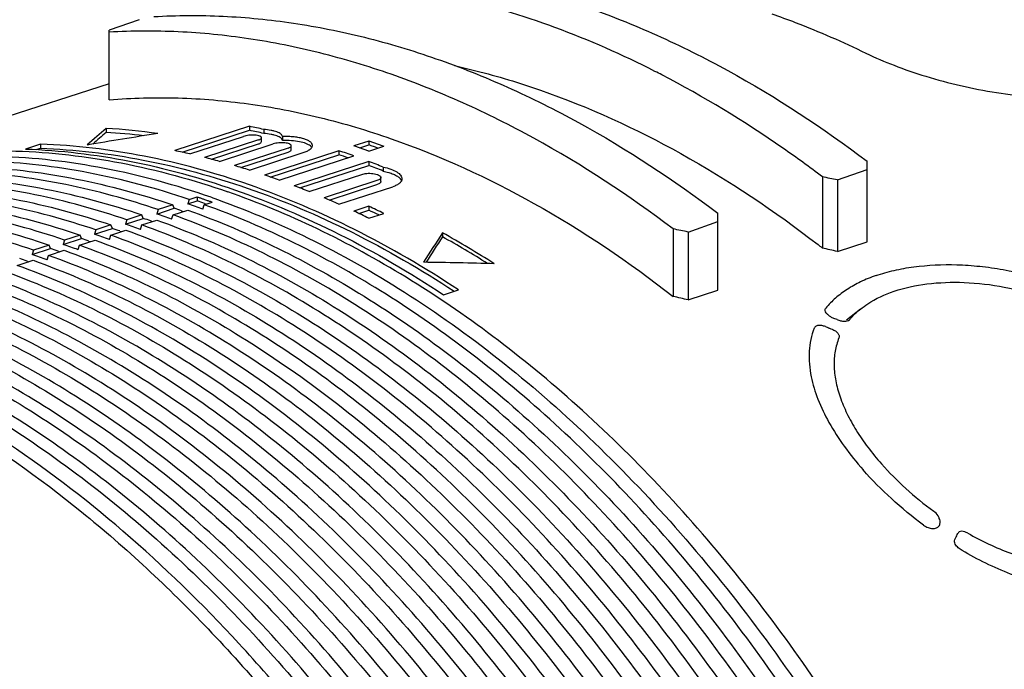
# Model space of a CAD drawing. Header units: millimetres. Extents: x 59 to 474, y 39 to 400.
# Tile 6 of 18: x 141 to 188, y 149 to 180. Entities that reach past the tile are written whole.
import ezdxf

# ---------------------------------------------------------------- set-up
doc = ezdxf.new("R2010")
doc.units = ezdxf.units.MM
doc.header["$LTSCALE"] = 30.734
doc.layers.add('A023134_9_1', color=7, linetype='CONTINUOUS')
doc.layers.add('A023135_3_1', color=7, linetype='CONTINUOUS')

msp = doc.modelspace()

# ---------------------------------------------------------------- linework, layer by layer
at = {"layer": 'A023134_9_1', "color": 7, "linetype": 'CONTINUOUS'}
for p, q in [((147.023, 179.662), (145.609, 179.169)), ((145.609, 175.869), (145.609, 179.169)), ((145.609, 176.624), (131.689, 172.133)), ((145.468, 174.514), (145.468, 174.322)), ((152.256, 174.611), (148.72, 173.461)), ((152.256, 174.611), (152.256, 174.422)), ((149.071, 173.386), (152.256, 174.422)), ((149.427, 173.307), (151.973, 174.135)), ((152.826, 173.885), (152.826, 174.073)), ((152.936, 174.463), (152.936, 174.275)), ((153.824, 174.132), (153.824, 173.944)), ((142.356, 173.767), (141.649, 173.537)), ((142.153, 173.508), (142.356, 173.574)), ((142.356, 173.767), (142.356, 173.574)), ((152.68, 173.965), (150.134, 173.137)), ((150.458, 173.054), (152.68, 173.777)), ((150.842, 172.952), (153.387, 173.78)), ((154.094, 173.58), (151.549, 172.752)), ((154.241, 173.504), (154.241, 173.692)), ((157.913, 173.916), (157.206, 173.685)), ((157.486, 173.589), (157.913, 173.728)), ((157.913, 173.917), (157.913, 173.73)), ((157.913, 173.439), (158.62, 173.669)), ((151.849, 172.662), (154.094, 173.392)), ((152.256, 172.536), (154.801, 173.364)), ((156.498, 173.455), (152.963, 172.305)), ((153.244, 172.209), (156.498, 173.268)), ((153.67, 172.058), (157.206, 173.209)), ((156.498, 173.455), (156.498, 173.268)), ((157.913, 172.947), (154.377, 171.796)), ((154.641, 171.695), (157.913, 172.759)), ((157.913, 172.947), (157.913, 172.759)), ((158.592, 172.681), (158.592, 172.493)), ((181.53, 169.14), (181.53, 172.956)), ((155.084, 171.519), (157.63, 172.348)), ((158.483, 171.992), (158.483, 172.18)), ((179.409, 172.216), (179.409, 168.845)), ((180.116, 172.07), (181.53, 172.563)), ((158.337, 172.055), (155.791, 171.227)), ((156.04, 171.12), (158.337, 171.867)), ((156.498, 170.919), (159.044, 171.747)), ((180.116, 172.07), (180.116, 168.681)), ((149.405, 171.147), (149.781, 171.269)), ((149.781, 171.269), (149.781, 171.082)), ((148.624, 170.893), (147.929, 170.666)), ((148.691, 170.727), (148.624, 170.893)), ((149.405, 171.147), (149.339, 170.938)), ((149.339, 170.938), (149.781, 171.082)), ((150.047, 170.692), (150.112, 170.9)), ((150.112, 170.9), (150.488, 171.023)), ((150.133, 170.961), (150.212, 170.933)), ((157.913, 170.826), (157.206, 170.595)), ((157.913, 170.826), (157.913, 170.637)), ((147.16, 170.416), (146.452, 170.186)), ((147.226, 170.25), (147.16, 170.416)), ((147.863, 170.458), (148.691, 170.727)), ((147.929, 170.666), (147.863, 170.458)), ((148.57, 170.211), (148.636, 170.42)), ((148.636, 170.42), (149.331, 170.646)), ((149.044, 170.606), (149.122, 170.578)), ((157.442, 170.484), (157.913, 170.637)), ((157.913, 170.257), (158.62, 170.487)), ((174.459, 166.847), (174.459, 170.491)), ((145.696, 169.94), (144.976, 169.706)), ((145.762, 169.774), (145.696, 169.94)), ((146.387, 169.977), (147.226, 170.25)), ((146.452, 170.186), (146.387, 169.977)), ((147.094, 169.731), (147.16, 169.94)), ((147.16, 169.94), (147.867, 170.17)), ((147.58, 170.129), (147.658, 170.102)), ((173.045, 169.605), (174.459, 170.098)), ((144.231, 169.463), (143.5, 169.225)), ((144.298, 169.297), (144.231, 169.463)), ((144.911, 169.497), (145.762, 169.774)), ((144.976, 169.706), (144.911, 169.497)), ((145.618, 169.25), (145.683, 169.459)), ((145.683, 169.459), (146.403, 169.693)), ((146.116, 169.653), (146.194, 169.625)), ((161.403, 169.569), (161.403, 169.379)), ((172.338, 169.752), (172.338, 166.552)), ((173.045, 169.605), (173.045, 166.389)), ((142.767, 168.987), (142.024, 168.745)), ((142.834, 168.821), (142.767, 168.987)), ((143.435, 169.016), (144.298, 169.297)), ((143.5, 169.225), (143.435, 169.016)), ((144.142, 168.77), (144.207, 168.979)), ((144.207, 168.979), (144.939, 169.217)), ((144.651, 169.176), (144.73, 169.149)), ((180.116, 168.681), (181.53, 169.14)), ((141.958, 168.536), (142.834, 168.821)), ((142.024, 168.745), (141.958, 168.536)), ((142.666, 168.29), (142.731, 168.498)), ((142.731, 168.498), (143.474, 168.74)), ((143.187, 168.7), (143.265, 168.672)), ((141.255, 168.018), (142.01, 168.264)), ((141.723, 168.223), (141.801, 168.196)), ((161.448, 166.636), (162.155, 166.866)), ((173.045, 166.389), (174.459, 166.847)), ((181.208, 165.954), (180.554, 165.426)), ((180.099, 165.454), (179.951, 165.512)), ((180.693, 165.452), (180.715, 165.474))]:
    msp.add_line(p, q, dxfattribs=at)
for centre, radius, start, end in [((149.928, 134.814), 47.561, 62.6294, 63.0641), ((143.562, 143.01), 31.561, 82.0681, 86.538), ((145.284, 140.881), 34.443, 77.1652, 78.3225), ((143.643, 143.424), 30.952, 83.3123, 86.6205), ((145.347, 140.912), 34.215, 77.1852, 78.3502), ((141.75, 139.766), 34.408, 77.1078, 78.3129), ((141.449, 138.501), 35.708, 74.7505, 75.9233), ((144.176, 136.968), 38.512, 70.7826, 71.3387), ((144.212, 136.886), 38.4, 70.6595, 71.3405), ((144.047, 136.599), 38.903, 70.2298, 70.7822), ((141.062, 137.123), 37.14, 72.4584, 73.5989), ((143.544, 135.253), 40.339, 68.096, 69.1331), ((143.633, 135.308), 40.082, 68.0856, 69.1294), ((140.64, 135.818), 38.512, 70.7822, 71.3383), ((140.511, 135.448), 38.903, 70.2302, 70.7826), ((140.029, 134.15), 40.288, 68.0567, 69.1369), ((159.196, 171.921), 0.291, 23.3068, 25.4544), ((137.057, 134.568), 38.388, 70.7818, 71.3388), ((136.907, 134.136), 38.845, 70.2293, 70.7825), ((137.473, 134.639), 38.465, 70.7847, 71.3392), ((139.378, 132.571), 41.996, 65.9413, 66.9936), ((139.287, 131.062), 43.909, 63.8784, 64.9016), ((135.574, 134.069), 38.408, 70.7818, 71.3385), ((135.423, 133.635), 38.867, 70.2295, 70.7825), ((136.374, 134.258), 38.493, 70.7825, 71.3388), ((138.644, 130.961), 43.766, 63.8784, 64.905), ((139.43, 131.208), 43.547, 64.1927, 64.8849), ((134.091, 133.567), 38.431, 70.7818, 71.3382), ((133.94, 133.133), 38.89, 70.2299, 70.7825), ((134.902, 133.76), 38.516, 70.7825, 71.3385), ((132.607, 133.065), 38.454, 70.7818, 71.3378), ((132.456, 132.631), 38.913, 70.2302, 70.7825), ((133.431, 133.262), 38.539, 70.7825, 71.3381), ((137.404, 126.614), 49.204, 57.485, 60.808), ((137.837, 127.213), 48.304, 57.8583, 60.7997), ((131.123, 132.563), 38.476, 70.7818, 71.3375), ((131.959, 132.763), 38.561, 70.7825, 71.3378), ((144.426, 124.106), 56.792, 51.9771, 52.2457), ((129.639, 132.061), 38.499, 70.7818, 71.3372), ((130.487, 132.265), 38.584, 70.7825, 71.3375), ((130.972, 132.128), 38.936, 70.2305, 70.7825), ((152.956, 53.249), 118.584, 76.75956, 77.11029), ((129.015, 131.767), 38.607, 70.7825, 71.3371), ((129.488, 131.626), 38.96, 70.2309, 70.7825), ((184.764, 155.813), 0.216, 324.0458, 332.4706), ((184.883, 155.751), 0.0821, 332.5174, 336.5719), ((184.663, 155.842), 0.321, 345.1331, 347.1583)]:
    msp.add_arc(centre, radius, start, end, dxfattribs=at)
for centre, major_axis, ratio, start_param, end_param in [((137.775, 108.548), (21.099, 70.657), 0.337889, 0.479929, 0.508827), ((162.784, 119.09), (117.391, 14.286), 0.479501, 1.639275, 1.668017), ((137.778, 108.552), (21.031, 70.427), 0.337889, 0.479219, 0.499759), ((152.68, 114.66), (90.863, 0), 0.662758, 1.264064, 1.272216), ((165.386, 118.182), (20.865, 69.874), 0.337889, 0.850544, 0.879286), ((165.389, 118.186), (20.797, 69.644), 0.337889, 0.851065, 0.87605), ((145.609, 112.196), (90.863, 0), 0.662758, 1.264064, 1.272216), ((135.143, 109.465), (118.707, 14.446), 0.479501, 1.26866, 1.297558), ((144.095, 112.196), (86.754, 0), 0.662657, 1.230568, 1.239201)]:
    msp.add_ellipse(centre, major_axis=major_axis, ratio=ratio, start_param=start_param, end_param=end_param, dxfattribs=at)
for points, knots in [([(154.801, 182.273), (155.891, 182.337), (158.104, 182.348), (161.446, 182.015), (164.824, 181.337), (168.218, 180.316), (171.61, 178.961), (176.175, 176.682), (179.435, 174.541), (181.53, 172.956)], [0, 0, 0, 0, 0.11339, 0.229277, 0.348212, 0.470634, 0.596873, 0.727151, 1, 1, 1, 1]), ([(171.473, 177.215), (169.936, 177.997), (166.839, 179.363), (162.075, 180.803), (157.349, 181.57), (154.213, 181.624), (152.68, 181.533)], [0, 0, 0, 0, 0.265368, 0.519489, 0.763708, 1, 1, 1, 1]), ([(147.73, 179.808), (148.82, 179.873), (151.033, 179.883), (154.375, 179.551), (157.752, 178.872), (161.147, 177.852), (164.539, 176.496), (169.104, 174.217), (172.364, 172.076), (174.459, 170.491)], [0, 0, 0, 0, 0.11339, 0.229277, 0.348212, 0.470634, 0.596873, 0.727151, 1, 1, 1, 1]), ([(177.004, 179.942), (177.379, 179.811), (178.894, 179.257), (180.374, 178.61), (181.468, 178.077)], [0, 0, 0, 0, 0.245967, 1, 1, 1, 1]), ([(172.338, 169.752), (170.242, 171.337), (166.982, 173.478), (162.418, 175.756), (159.025, 177.112), (155.631, 178.132), (152.253, 178.811), (148.911, 179.144), (146.699, 179.133), (145.609, 179.068)], [0, 0, 0, 0, 0.272849, 0.403127, 0.529366, 0.651788, 0.770723, 0.88661, 1, 1, 1, 1]), ([(181.468, 178.077), (181.903, 177.865), (182.84, 177.465), (184.339, 176.954), (185.961, 176.521), (187.651, 176.192), (189.351, 175.992), (191.002, 175.943), (192.546, 176.059), (193.519, 176.264), (193.97, 176.401)], [0, 0, 0, 0, 0.11305, 0.237588, 0.369575, 0.504828, 0.639223, 0.768825, 0.890057, 1, 1, 1, 1]), ([(161.972, 177.489), (162.311, 177.413), (163.685, 177.086), (165.039, 176.676), (166.044, 176.326)], [0, 0, 0, 0, 0.246551, 1, 1, 1, 1]), ([(179.409, 172.216), (178.793, 172.682), (176.358, 174.45), (173.78, 176.023), (171.794, 177.051)], [0, 0, 0, 0, 0.256715, 1, 1, 1, 1]), ([(145.609, 175.869), (146.695, 175.96), (148.903, 176.016), (152.246, 175.73), (155.628, 175.078), (157.859, 174.413), (158.973, 174.024)], [0, 0, 0, 0, 0.240651, 0.48669, 0.739449, 1, 1, 1, 1]), ([(166.044, 176.326), (168.344, 175.524), (172.946, 173.414), (177.144, 170.6), (179.199, 169.008)], [0, 0, 0, 0, 0.483744, 1, 1, 1, 1]), ([(152.826, 174.073), (152.826, 174.08), (152.822, 174.095), (152.804, 174.116), (152.777, 174.134), (152.724, 174.157), (152.636, 174.179), (152.513, 174.193), (152.375, 174.196), (152.232, 174.187), (152.097, 174.168), (152.012, 174.147), (151.973, 174.135)], [0, 0, 0, 0, 0.02387, 0.052281, 0.088152, 0.132487, 0.245841, 0.386771, 0.545148, 0.70869, 0.864378, 1, 1, 1, 1]), ([(152.68, 173.965), (152.701, 173.972), (152.739, 173.987), (152.793, 174.015), (152.826, 174.05), (152.826, 174.073)], [0, 0, 0, 0, 0.354853, 0.638427, 1, 1, 1, 1]), ([(153.824, 174.132), (153.82, 174.153), (153.799, 174.197), (153.743, 174.253), (153.661, 174.304), (153.555, 174.35), (153.427, 174.389), (153.22, 174.435), (153.052, 174.455), (152.936, 174.463)], [0, 0, 0, 0, 0.064859, 0.142853, 0.239024, 0.355072, 0.490827, 0.645009, 1, 1, 1, 1]), ([(153.824, 173.944), (153.82, 173.965), (153.799, 174.009), (153.743, 174.065), (153.661, 174.116), (153.555, 174.162), (153.427, 174.201), (153.22, 174.247), (153.052, 174.266), (152.936, 174.275)], [0, 0, 0, 0, 0.064847, 0.142829, 0.238985, 0.355028, 0.490793, 0.644988, 1, 1, 1, 1]), ([(155.241, 173.705), (155.241, 173.736), (155.224, 173.785), (155.18, 173.839), (155.113, 173.898), (154.996, 173.963), (154.821, 174.026), (154.608, 174.076), (154.366, 174.111), (154.101, 174.131), (153.918, 174.134), (153.824, 174.132)], [0, 0, 0, 0, 0.059275, 0.094, 0.133652, 0.229772, 0.349145, 0.489899, 0.648489, 0.820292, 1, 1, 1, 1]), ([(152.256, 171.838), (150.63, 172.405), (147.368, 173.304), (144.005, 173.706), (142.356, 173.767)], [0, 0, 0, 0, 0.51058, 1, 1, 1, 1]), ([(142.356, 173.574), (143.988, 173.516), (147.316, 173.123), (152.27, 171.771), (157.216, 169.668), (160.389, 167.83), (161.956, 166.804)], [0, 0, 0, 0, 0.233477, 0.476952, 0.73215, 1, 1, 1, 1]), ([(152.68, 173.777), (152.701, 173.784), (152.739, 173.799), (152.793, 173.827), (152.826, 173.862), (152.826, 173.885)], [0, 0, 0, 0, 0.354857, 0.638499, 1, 1, 1, 1]), ([(154.241, 173.692), (154.241, 173.699), (154.236, 173.716), (154.218, 173.738), (154.191, 173.759), (154.138, 173.785), (154.051, 173.811), (153.927, 173.829), (153.789, 173.836), (153.646, 173.83), (153.511, 173.813), (153.426, 173.793), (153.387, 173.78)], [0, 0, 0, 0, 0.025542, 0.055436, 0.092429, 0.137543, 0.251588, 0.392283, 0.549685, 0.711742, 0.865773, 1, 1, 1, 1]), ([(155.143, 173.683), (155.115, 173.706), (155.048, 173.748), (154.877, 173.823), (154.607, 173.892), (154.234, 173.939), (153.965, 173.946), (153.824, 173.944)], [0, 0, 0, 0, 0.079596, 0.174676, 0.408614, 0.690125, 1, 1, 1, 1]), ([(154.094, 173.58), (154.115, 173.587), (154.153, 173.602), (154.208, 173.631), (154.241, 173.668), (154.241, 173.692)], [0, 0, 0, 0, 0.349102, 0.630042, 1, 1, 1, 1]), ([(154.801, 173.364), (154.865, 173.385), (154.978, 173.428), (155.103, 173.5), (155.175, 173.563), (155.212, 173.609), (155.235, 173.656), (155.241, 173.689), (155.241, 173.705)], [0, 0, 0, 0, 0.342691, 0.6193, 0.733144, 0.83223, 0.919566, 1, 1, 1, 1]), ([(155.211, 173.61), (155.207, 173.617), (155.188, 173.644), (155.163, 173.667), (155.143, 173.683)], [0, 0, 0, 0, 0.229576, 1, 1, 1, 1]), ([(157.559, 173.564), (157.5, 173.584), (157.382, 173.625), (157.265, 173.667), (157.206, 173.687)], [0, 0, 0, 0, 0.499953, 1, 1, 1, 1]), ([(157.913, 173.44), (157.854, 173.461), (157.736, 173.502), (157.618, 173.543), (157.559, 173.564)], [0, 0, 0, 0, 0.499954, 1, 1, 1, 1]), ([(157.913, 173.917), (157.972, 173.897), (158.089, 173.855), (158.207, 173.814), (158.266, 173.794)], [0, 0, 0, 0, 0.500047, 1, 1, 1, 1]), ([(158.344, 173.579), (158.272, 173.604), (158.128, 173.654), (157.985, 173.705), (157.913, 173.73)], [0, 0, 0, 0, 0.500101, 1, 1, 1, 1]), ([(158.266, 173.794), (158.325, 173.773), (158.443, 173.732), (158.561, 173.692), (158.62, 173.67)], [0, 0, 0, 0, 0.500046, 1, 1, 1, 1]), ([(158.973, 174.024), (161.311, 173.209), (165.991, 171.057), (170.253, 168.18), (172.338, 166.552)], [0, 0, 0, 0, 0.483535, 1, 1, 1, 1]), ([(150.442, 171.248), (148.792, 171.823), (145.479, 172.733), (141.251, 173.224), (137.953, 173.195), (135.541, 172.97), (133.181, 172.541), (131.645, 172.119), (130.89, 171.876)], [0, 0, 0, 0, 0.26343, 0.515812, 0.638822, 0.760205, 0.88043, 1, 1, 1, 1]), ([(131.689, 172.133), (132.444, 172.377), (133.98, 172.798), (136.339, 173.227), (138.749, 173.453), (142.047, 173.481), (146.274, 172.99), (149.585, 172.081), (151.235, 171.506)], [0, 0, 0, 0, 0.11957, 0.239795, 0.361178, 0.484188, 0.73657, 1, 1, 1, 1]), ([(141.649, 173.537), (143.298, 173.476), (146.661, 173.074), (149.923, 172.175), (151.549, 171.608)], [0, 0, 0, 0, 0.489422, 1, 1, 1, 1]), ([(154.094, 173.392), (154.115, 173.399), (154.153, 173.414), (154.208, 173.444), (154.241, 173.481), (154.241, 173.504)], [0, 0, 0, 0, 0.349085, 0.630085, 1, 1, 1, 1]), ([(149.404, 171.147), (147.843, 171.674), (144.711, 172.512), (140.72, 172.983), (137.6, 172.985), (135.316, 172.803), (133.075, 172.441), (131.613, 172.077), (130.893, 171.866)], [0, 0, 0, 0, 0.262818, 0.515234, 0.638397, 0.759965, 0.880352, 1, 1, 1, 1]), ([(130.901, 171.832), (132.293, 172.195), (135.169, 172.702), (139.605, 172.788), (144.14, 172.206), (147.132, 171.397), (148.624, 170.893)], [0, 0, 0, 0, 0.239924, 0.484778, 0.737387, 1, 1, 1, 1]), ([(158.592, 172.681), (158.716, 172.656), (158.939, 172.598), (159.192, 172.487), (159.343, 172.38), (159.421, 172.3), (159.471, 172.216), (159.483, 172.156), (159.483, 172.128)], [0, 0, 0, 0, 0.340432, 0.623186, 0.739445, 0.838948, 0.924069, 1, 1, 1, 1]), ([(129.425, 171.356), (130.818, 171.719), (133.696, 172.227), (138.135, 172.313), (142.673, 171.731), (145.667, 170.921), (147.159, 170.416)], [0, 0, 0, 0, 0.239924, 0.484778, 0.737386, 1, 1, 1, 1]), ([(147.928, 170.667), (146.498, 171.15), (143.631, 171.933), (139.285, 172.53), (135.026, 172.515), (132.255, 172.092), (130.91, 171.781)], [0, 0, 0, 0, 0.26231, 0.514978, 0.76003, 1, 1, 1, 1]), ([(157.63, 172.348), (157.668, 172.36), (157.753, 172.379), (157.888, 172.39), (158.032, 172.387), (158.171, 172.369), (158.278, 172.342), (158.353, 172.312), (158.423, 172.277), (158.483, 172.226), (158.483, 172.18)], [0, 0, 0, 0, 0.130917, 0.280994, 0.439518, 0.594763, 0.735463, 0.797406, 0.852536, 1, 1, 1, 1]), ([(158.483, 172.18), (158.483, 172.168), (158.473, 172.132), (158.419, 172.086), (158.367, 172.065), (158.337, 172.055)], [0, 0, 0, 0, 0.183234, 0.526946, 1, 1, 1, 1]), ([(158.592, 172.493), (158.681, 172.475), (158.847, 172.435), (159.074, 172.354), (159.257, 172.258), (159.357, 172.179), (159.395, 172.137)], [0, 0, 0, 0, 0.304227, 0.576204, 0.809102, 1, 1, 1, 1]), ([(127.949, 170.88), (129.343, 171.243), (132.223, 171.751), (136.665, 171.837), (141.206, 171.255), (144.201, 170.444), (145.695, 169.94)], [0, 0, 0, 0, 0.239923, 0.484777, 0.737385, 1, 1, 1, 1]), ([(146.452, 170.186), (145.022, 170.669), (142.155, 171.453), (137.809, 172.05), (133.551, 172.036), (130.779, 171.615), (129.434, 171.304)], [0, 0, 0, 0, 0.262305, 0.514974, 0.76003, 1, 1, 1, 1]), ([(162.155, 166.866), (160.574, 167.91), (157.371, 169.781), (153.96, 171.244), (152.256, 171.838)], [0, 0, 0, 0, 0.512174, 1, 1, 1, 1]), ([(158.483, 171.992), (158.483, 171.98), (158.473, 171.944), (158.419, 171.898), (158.367, 171.877), (158.337, 171.867)], [0, 0, 0, 0, 0.183342, 0.526969, 1, 1, 1, 1]), ([(159.483, 172.128), (159.483, 172.09), (159.459, 172.007), (159.365, 171.903), (159.222, 171.813), (159.108, 171.768), (159.044, 171.747)], [0, 0, 0, 0, 0.185042, 0.40244, 0.672399, 1, 1, 1, 1]), ([(159.395, 172.137), (159.402, 172.13), (159.426, 172.102), (159.447, 172.07), (159.458, 172.046)], [0, 0, 0, 0, 0.266947, 1, 1, 1, 1]), ([(126.474, 170.404), (127.868, 170.767), (130.75, 171.276), (135.195, 171.362), (139.739, 170.779), (142.736, 169.968), (144.231, 169.463)], [0, 0, 0, 0, 0.239923, 0.484777, 0.737385, 1, 1, 1, 1]), ([(144.976, 169.706), (143.546, 170.189), (140.679, 170.973), (136.334, 171.57), (132.075, 171.557), (129.304, 171.137), (127.958, 170.826)], [0, 0, 0, 0, 0.2623, 0.514971, 0.760029, 1, 1, 1, 1]), ([(149.781, 171.269), (149.81, 171.259), (149.884, 171.235), (150.002, 171.193), (150.09, 171.163), (150.134, 171.148)], [0, 0, 0, 0, 0.249428, 0.624849, 1, 1, 1, 1]), ([(150.442, 171.248), (152.013, 170.7), (155.159, 169.371), (159.714, 166.795), (164.161, 163.622), (168.45, 159.888), (172.534, 155.636), (176.368, 150.914), (179.908, 145.776), (182.029, 142.139), (183.033, 140.267)], [0, 0, 0, 0, 0.108644, 0.222286, 0.341017, 0.4647, 0.593001, 0.725422, 0.861334, 1, 1, 1, 1]), ([(194.5, 99.075), (194.5, 102.912), (194.062, 108.726), (192.697, 116.406), (190.788, 124.138), (187.465, 133.538), (182.978, 142.381), (178.762, 148.926), (175.357, 153.467), (171.721, 157.633), (167.887, 161.383), (163.892, 164.681), (159.774, 167.495), (155.571, 169.799), (152.679, 171.002), (151.235, 171.506)], [0, 0, 0, 0, 0.12909, 0.195381, 0.262364, 0.39691, 0.529915, 0.595008, 0.658714, 0.720757, 0.780904, 0.838977, 0.894862, 0.94852, 1, 1, 1, 1]), ([(151.549, 171.608), (153.253, 171.014), (156.664, 169.551), (159.867, 167.68), (161.448, 166.636)], [0, 0, 0, 0, 0.48783, 1, 1, 1, 1]), ([(124.998, 169.928), (126.393, 170.291), (129.277, 170.8), (133.725, 170.887), (138.272, 170.304), (141.271, 169.492), (142.767, 168.987)], [0, 0, 0, 0, 0.239923, 0.484776, 0.737384, 1, 1, 1, 1]), ([(143.499, 169.225), (142.07, 169.708), (139.203, 170.492), (134.858, 171.09), (130.6, 171.079), (127.828, 170.659), (126.483, 170.349)], [0, 0, 0, 0, 0.262296, 0.514967, 0.760028, 1, 1, 1, 1]), ([(193.048, 99.022), (193.025, 102.826), (192.562, 108.588), (191.18, 116.195), (189.265, 123.847), (185.956, 133.148), (181.507, 141.9), (177.334, 148.383), (173.967, 152.885), (170.372, 157.02), (166.582, 160.749), (162.632, 164.036), (157.317, 167.712), (153.029, 169.852), (150.113, 170.9)], [0, 0, 0, 0, 0.129184, 0.19547, 0.262423, 0.396862, 0.529748, 0.594795, 0.658473, 0.720512, 0.780683, 0.838809, 0.894776, 1, 1, 1, 1]), ([(150.134, 171.148), (150.164, 171.138), (150.237, 171.111), (150.356, 171.071), (150.444, 171.039), (150.488, 171.023)], [0, 0, 0, 0, 0.249944, 0.624362, 1, 1, 1, 1]), ([(142.023, 168.745), (140.594, 169.228), (137.727, 170.012), (133.382, 170.611), (129.124, 170.6), (126.353, 170.182), (125.007, 169.872)], [0, 0, 0, 0, 0.262291, 0.514963, 0.760027, 1, 1, 1, 1]), ([(191.598, 98.498), (191.575, 102.305), (191.111, 108.07), (189.728, 115.682), (187.812, 123.338), (184.501, 132.645), (180.05, 141.403), (175.874, 147.889), (172.505, 152.394), (168.908, 156.532), (165.116, 160.262), (161.164, 163.552), (155.845, 167.229), (151.554, 169.371), (148.636, 170.42)], [0, 0, 0, 0, 0.129183, 0.19547, 0.262423, 0.396862, 0.529748, 0.594795, 0.658473, 0.720512, 0.780683, 0.838809, 0.894776, 1, 1, 1, 1]), ([(149.332, 170.646), (152.249, 169.598), (156.538, 167.456), (161.856, 163.78), (165.807, 160.491), (169.597, 156.762), (173.194, 152.625), (176.562, 148.121), (180.736, 141.637), (185.186, 132.882), (188.496, 123.578), (190.412, 115.923), (191.795, 108.314), (192.258, 102.55), (192.281, 98.745)], [0, 0, 0, 0, 0.105224, 0.161191, 0.219317, 0.279488, 0.341527, 0.405205, 0.470252, 0.603138, 0.737577, 0.80453, 0.870816, 1, 1, 1, 1]), ([(190.148, 97.975), (190.124, 101.783), (189.66, 107.553), (188.277, 115.168), (186.359, 122.83), (183.046, 132.142), (178.592, 140.905), (174.415, 147.395), (171.043, 151.903), (167.444, 156.043), (163.65, 159.776), (159.695, 163.067), (154.373, 166.747), (150.08, 168.89), (147.16, 169.939)], [0, 0, 0, 0, 0.129183, 0.19547, 0.262423, 0.396862, 0.529748, 0.594795, 0.658473, 0.720512, 0.780683, 0.838809, 0.894776, 1, 1, 1, 1]), ([(147.868, 170.17), (150.786, 169.121), (155.078, 166.978), (160.399, 163.299), (164.352, 160.009), (168.145, 156.277), (171.744, 152.138), (175.114, 147.631), (179.291, 141.143), (183.744, 132.383), (187.055, 123.073), (188.972, 115.414), (190.356, 107.801), (190.819, 102.033), (190.843, 98.226)], [0, 0, 0, 0, 0.105224, 0.161191, 0.219317, 0.279488, 0.341527, 0.405205, 0.470252, 0.603138, 0.737577, 0.80453, 0.870817, 1, 1, 1, 1]), ([(188.697, 97.451), (188.674, 101.262), (188.21, 107.035), (186.825, 114.655), (184.907, 122.321), (181.592, 131.639), (177.135, 140.407), (172.955, 146.901), (169.581, 151.412), (165.98, 155.554), (162.184, 159.289), (158.226, 162.583), (152.901, 166.265), (148.605, 168.409), (145.684, 169.459)], [0, 0, 0, 0, 0.129183, 0.195469, 0.262423, 0.396862, 0.529748, 0.594795, 0.658473, 0.720512, 0.780683, 0.838809, 0.894776, 1, 1, 1, 1]), ([(146.403, 169.693), (149.324, 168.644), (153.618, 166.5), (158.942, 162.819), (162.898, 159.526), (166.693, 155.792), (170.294, 151.651), (173.666, 147.142), (177.845, 140.65), (182.301, 131.884), (185.615, 122.569), (187.532, 114.905), (188.917, 107.287), (189.38, 101.516), (189.404, 97.706)], [0, 0, 0, 0, 0.105224, 0.161191, 0.219317, 0.279488, 0.341527, 0.405205, 0.470252, 0.603138, 0.737577, 0.80453, 0.870817, 1, 1, 1, 1]), ([(187.247, 96.928), (187.223, 100.741), (186.759, 106.517), (185.374, 114.142), (183.454, 121.812), (180.137, 131.136), (175.678, 139.909), (171.495, 146.407), (168.119, 150.921), (164.516, 155.066), (160.717, 158.803), (156.758, 162.098), (151.429, 165.782), (147.131, 167.928), (144.208, 168.979)], [0, 0, 0, 0, 0.129183, 0.195469, 0.262423, 0.396862, 0.529748, 0.594795, 0.658474, 0.720513, 0.780683, 0.83881, 0.894776, 1, 1, 1, 1]), ([(144.939, 169.217), (147.861, 168.166), (152.158, 166.021), (157.485, 162.338), (161.444, 159.044), (165.241, 155.308), (168.844, 151.164), (172.218, 146.652), (176.4, 140.156), (180.858, 131.385), (184.174, 122.064), (186.093, 114.396), (187.478, 106.773), (187.942, 100.999), (187.965, 97.187)], [0, 0, 0, 0, 0.105224, 0.161191, 0.219317, 0.279488, 0.341526, 0.405205, 0.470252, 0.603138, 0.737577, 0.804531, 0.870817, 1, 1, 1, 1]), ([(185.796, 96.404), (185.773, 100.22), (185.308, 105.999), (183.922, 113.629), (182.001, 121.304), (178.683, 130.633), (174.22, 139.411), (170.035, 145.913), (166.658, 150.429), (163.052, 154.577), (159.251, 158.316), (155.289, 161.614), (149.957, 165.3), (145.656, 167.447), (142.732, 168.498)], [0, 0, 0, 0, 0.129183, 0.195469, 0.262423, 0.396862, 0.529748, 0.594795, 0.658474, 0.720513, 0.780684, 0.83881, 0.894776, 1, 1, 1, 1]), ([(143.475, 168.74), (146.399, 167.689), (150.698, 165.543), (156.029, 161.858), (159.989, 158.561), (163.789, 154.823), (167.394, 150.677), (170.77, 146.162), (174.954, 139.662), (179.415, 130.886), (182.733, 121.56), (184.653, 113.887), (186.039, 106.26), (186.503, 100.482), (186.527, 96.668)], [0, 0, 0, 0, 0.105224, 0.16119, 0.219316, 0.279487, 0.341526, 0.405205, 0.470252, 0.603138, 0.737577, 0.804531, 0.870817, 1, 1, 1, 1]), ([(184.346, 95.881), (184.322, 99.698), (183.858, 105.481), (182.471, 113.116), (180.549, 120.795), (177.228, 130.13), (172.763, 138.914), (168.575, 145.419), (165.196, 149.938), (161.588, 154.088), (157.785, 157.83), (153.82, 161.129), (148.485, 164.818), (144.182, 166.966), (141.255, 168.018)], [0, 0, 0, 0, 0.129183, 0.195469, 0.262423, 0.396862, 0.529748, 0.594796, 0.658474, 0.720513, 0.780684, 0.83881, 0.894777, 1, 1, 1, 1]), ([(142.011, 168.264), (144.936, 167.212), (149.238, 165.065), (154.572, 161.377), (158.535, 158.079), (162.337, 154.338), (165.944, 150.19), (169.322, 145.672), (173.509, 139.168), (177.972, 130.387), (181.292, 121.055), (183.213, 113.378), (184.6, 105.746), (185.064, 99.965), (185.088, 96.148)], [0, 0, 0, 0, 0.105224, 0.16119, 0.219316, 0.279487, 0.341526, 0.405204, 0.470252, 0.603138, 0.737577, 0.804531, 0.870817, 1, 1, 1, 1]), ([(181.946, 167.542), (182.226, 167.639), (182.816, 167.805), (184.092, 168.031), (185.458, 168.091), (186.873, 167.994), (188.364, 167.783), (189.476, 167.502), (190.205, 167.26)], [0, 0, 0, 0, 0.105934, 0.218687, 0.462325, 0.591957, 0.725462, 1, 1, 1, 1]), ([(182.895, 95.357), (182.872, 99.177), (182.407, 104.964), (181.019, 112.602), (179.096, 120.286), (175.773, 129.627), (171.306, 138.416), (167.115, 144.926), (163.734, 149.447), (160.124, 153.599), (156.318, 157.344), (152.352, 160.645), (147.013, 164.336), (142.707, 166.485), (139.779, 167.537)], [0, 0, 0, 0, 0.129183, 0.195469, 0.262423, 0.396862, 0.529749, 0.594796, 0.658474, 0.720513, 0.780684, 0.83881, 0.894777, 1, 1, 1, 1]), ([(140.546, 167.787), (143.474, 166.735), (147.778, 164.586), (153.115, 160.897), (157.08, 157.596), (160.885, 153.853), (164.494, 149.702), (167.874, 145.182), (172.063, 138.675), (176.529, 129.888), (179.851, 120.551), (181.773, 112.869), (183.161, 105.233), (183.626, 99.448), (183.649, 95.629)], [0, 0, 0, 0, 0.105223, 0.16119, 0.219316, 0.279487, 0.341526, 0.405204, 0.470251, 0.603138, 0.737577, 0.804531, 0.870817, 1, 1, 1, 1]), ([(181.946, 167.542), (181.698, 167.457), (181.227, 167.267), (180.58, 166.91), (180.023, 166.493), (179.708, 166.17), (179.57, 166.001)], [0, 0, 0, 0, 0.273968, 0.530507, 0.771525, 1, 1, 1, 1]), ([(181.445, 94.833), (181.421, 98.656), (180.956, 104.446), (179.567, 112.089), (177.643, 119.778), (174.319, 129.124), (169.849, 137.918), (165.656, 144.432), (162.272, 148.956), (158.66, 153.111), (154.852, 156.857), (150.883, 160.16), (145.542, 163.853), (141.233, 166.004), (138.303, 167.057)], [0, 0, 0, 0, 0.129183, 0.195469, 0.262423, 0.396862, 0.529749, 0.594796, 0.658474, 0.720513, 0.780684, 0.83881, 0.894777, 1, 1, 1, 1]), ([(139.082, 167.31), (142.011, 166.258), (146.318, 164.108), (151.658, 160.416), (155.626, 157.114), (159.432, 153.369), (163.044, 149.215), (166.426, 144.692), (170.618, 138.181), (175.086, 129.389), (178.41, 120.046), (180.334, 112.36), (181.722, 104.719), (182.187, 98.931), (182.21, 95.11)], [0, 0, 0, 0, 0.105223, 0.16119, 0.219316, 0.279487, 0.341526, 0.405204, 0.470251, 0.603138, 0.737577, 0.804531, 0.870817, 1, 1, 1, 1]), ([(182.803, 166.799), (183.306, 166.969), (184.412, 167.201), (186.176, 167.26), (188.062, 167.038), (189.326, 166.705), (189.956, 166.49)], [0, 0, 0, 0, 0.219031, 0.462742, 0.725539, 1, 1, 1, 1]), ([(179.994, 94.31), (179.971, 98.135), (179.505, 103.928), (178.116, 111.576), (176.191, 119.269), (172.864, 128.621), (168.391, 137.42), (164.196, 143.938), (160.81, 148.465), (157.196, 152.622), (153.386, 156.371), (149.414, 159.676), (144.07, 163.371), (139.758, 165.523), (136.827, 166.576)], [0, 0, 0, 0, 0.129183, 0.195469, 0.262423, 0.396862, 0.529749, 0.594796, 0.658475, 0.720514, 0.780684, 0.83881, 0.894777, 1, 1, 1, 1]), ([(137.618, 166.834), (140.549, 165.781), (144.859, 163.629), (150.201, 159.936), (154.172, 156.631), (157.98, 152.884), (161.594, 148.728), (164.978, 144.202), (169.172, 137.687), (173.644, 128.89), (176.969, 119.542), (178.894, 111.851), (180.283, 104.205), (180.748, 98.414), (180.772, 94.591)], [0, 0, 0, 0, 0.105223, 0.16119, 0.219316, 0.279486, 0.341525, 0.405204, 0.470251, 0.603138, 0.737577, 0.804531, 0.870817, 1, 1, 1, 1]), ([(181.208, 165.954), (181.319, 166.043), (181.808, 166.398), (182.365, 166.652), (182.803, 166.799)], [0, 0, 0, 0, 0.23473, 1, 1, 1, 1]), ([(136.154, 166.357), (139.086, 165.304), (143.399, 163.151), (148.745, 159.455), (152.717, 156.149), (156.528, 152.399), (160.144, 148.241), (163.53, 143.713), (167.727, 137.194), (172.201, 128.391), (175.528, 119.037), (177.454, 111.342), (178.844, 103.692), (179.31, 97.897), (179.333, 94.071)], [0, 0, 0, 0, 0.105223, 0.16119, 0.219315, 0.279486, 0.341525, 0.405204, 0.470251, 0.603138, 0.737577, 0.804531, 0.870817, 1, 1, 1, 1]), ([(134.689, 165.881), (137.624, 164.827), (141.939, 162.673), (147.288, 158.975), (151.263, 155.666), (155.076, 151.915), (158.694, 147.754), (162.082, 143.223), (166.281, 136.7), (170.758, 127.892), (174.088, 118.533), (176.014, 110.833), (177.405, 103.178), (177.871, 97.38), (177.894, 93.552)], [0, 0, 0, 0, 0.105223, 0.161189, 0.219315, 0.279486, 0.341525, 0.405204, 0.470251, 0.603137, 0.737577, 0.804531, 0.870817, 1, 1, 1, 1]), ([(178.544, 93.786), (178.521, 97.613), (178.055, 103.41), (176.664, 111.063), (174.738, 118.761), (171.409, 128.118), (166.934, 136.923), (162.736, 143.444), (159.348, 147.974), (155.732, 152.133), (151.919, 155.884), (147.946, 159.191), (142.598, 162.889), (138.284, 165.042), (135.35, 166.096)], [0, 0, 0, 0, 0.129183, 0.195469, 0.262423, 0.396863, 0.529749, 0.594796, 0.658475, 0.720514, 0.780685, 0.838811, 0.894777, 1, 1, 1, 1]), ([(179.539, 165.881), (179.536, 165.902), (179.537, 165.946), (179.557, 165.985), (179.57, 166.001)], [0, 0, 0, 0, 0.505659, 1, 1, 1, 1]), ([(179.951, 165.512), (179.899, 165.532), (179.802, 165.578), (179.675, 165.667), (179.582, 165.766), (179.545, 165.844), (179.539, 165.881)], [0, 0, 0, 0, 0.290834, 0.563563, 0.803238, 1, 1, 1, 1]), ([(180.715, 165.474), (180.751, 165.517), (180.904, 165.689), (181.073, 165.845), (181.208, 165.954)], [0, 0, 0, 0, 0.245107, 1, 1, 1, 1]), ([(175.644, 92.269), (175.644, 96.135), (175.203, 101.995), (173.827, 109.734), (171.903, 117.526), (168.554, 126.999), (164.033, 135.91), (159.784, 142.505), (156.353, 147.082), (152.689, 151.28), (148.825, 155.059), (144.8, 158.383), (140.649, 161.219), (136.413, 163.54), (133.5, 164.753), (132.044, 165.261)], [0, 0, 0, 0, 0.12909, 0.195381, 0.262364, 0.39691, 0.529915, 0.595008, 0.658714, 0.720757, 0.780904, 0.838977, 0.894862, 0.94852, 1, 1, 1, 1]), ([(133.225, 165.404), (136.161, 164.349), (140.479, 162.194), (145.831, 158.494), (149.808, 155.184), (153.624, 151.43), (157.244, 147.267), (160.634, 142.733), (164.836, 136.206), (169.315, 127.393), (172.647, 118.028), (174.575, 110.324), (175.966, 102.665), (176.432, 96.863), (176.456, 93.033)], [0, 0, 0, 0, 0.105223, 0.161189, 0.219315, 0.279486, 0.341525, 0.405203, 0.470251, 0.603137, 0.737577, 0.804531, 0.870817, 1, 1, 1, 1]), ([(177.093, 93.263), (177.07, 97.092), (176.604, 102.892), (175.213, 110.549), (173.285, 118.252), (169.955, 127.615), (165.477, 136.425), (161.276, 142.95), (157.886, 147.483), (154.268, 151.645), (150.453, 155.398), (146.477, 158.707), (141.126, 162.406), (136.81, 164.561), (133.874, 165.616)], [0, 0, 0, 0, 0.129183, 0.195469, 0.262423, 0.396863, 0.529749, 0.594797, 0.658475, 0.720514, 0.780685, 0.838811, 0.894777, 1, 1, 1, 1]), ([(179.552, 165.123), (179.495, 165.145), (179.384, 165.177), (179.242, 165.185), (179.143, 165.163), (179.085, 165.136), (179.041, 165.098), (179.022, 165.066), (179.016, 165.05)], [0, 0, 0, 0, 0.307351, 0.587555, 0.709095, 0.816229, 0.911407, 1, 1, 1, 1]), ([(180.099, 165.454), (180.154, 165.432), (180.265, 165.399), (180.429, 165.378), (180.575, 165.39), (180.662, 165.426), (180.693, 165.452)], [0, 0, 0, 0, 0.287242, 0.559944, 0.801437, 1, 1, 1, 1]), ([(131.407, 165.053), (132.863, 164.546), (135.777, 163.332), (140.014, 161.011), (144.166, 158.174), (148.192, 154.849), (152.057, 151.069), (155.722, 146.871), (159.154, 142.292), (163.404, 135.695), (167.927, 126.781), (171.276, 117.306), (173.201, 109.513), (174.577, 101.772), (175.018, 95.91), (175.018, 92.043)], [0, 0, 0, 0, 0.05148, 0.105138, 0.161023, 0.219096, 0.279243, 0.341286, 0.404992, 0.470085, 0.60309, 0.737636, 0.804619, 0.87091, 1, 1, 1, 1]), ([(179.016, 165.05), (178.882, 164.703), (178.724, 163.929), (178.796, 163.148), (178.876, 162.753)], [0, 0, 0, 0, 0.479825, 1, 1, 1, 1]), ([(179.552, 165.123), (179.578, 165.112), (179.624, 165.096), (179.689, 165.07), (179.766, 165.037), (179.825, 165.015), (179.864, 165)], [0, 0, 0, 0, 0.249994, 0.437483, 0.625016, 1, 1, 1, 1]), ([(179.864, 165), (179.918, 164.978), (180.018, 164.929), (180.121, 164.841), (180.175, 164.762), (180.197, 164.704), (180.202, 164.648), (180.194, 164.613), (180.188, 164.597)], [0, 0, 0, 0, 0.308649, 0.58585, 0.706328, 0.813404, 0.90947, 1, 1, 1, 1]), ([(180.188, 164.597), (180.107, 164.393), (179.987, 163.958), (179.94, 163.265), (180.024, 162.534), (180.233, 161.773), (180.562, 160.989), (181.006, 160.192), (181.557, 159.392), (181.98, 158.875), (182.207, 158.619)], [0, 0, 0, 0, 0.09951, 0.202973, 0.313084, 0.431693, 0.559801, 0.697605, 0.844658, 1, 1, 1, 1]), ([(178.876, 162.753), (178.949, 162.39), (179.179, 161.642), (179.714, 160.538), (180.44, 159.416), (181.021, 158.694), (181.338, 158.334)], [0, 0, 0, 0, 0.217273, 0.456883, 0.718593, 1, 1, 1, 1]), ([(137.974, 160.789), (140.184, 159.47), (144.527, 156.397), (150.51, 150.824), (156.033, 144.275), (160.972, 136.895), (165.221, 128.847), (168.686, 120.309), (171.292, 111.471), (172.429, 105.443), (172.834, 102.429)], [0, 0, 0, 0, 0.110188, 0.226805, 0.349127, 0.476052, 0.606197, 0.738003, 0.86982, 1, 1, 1, 1]), ([(173.056, 105.264), (172.593, 108.058), (171.393, 113.628), (168.828, 121.786), (165.531, 129.662), (161.565, 137.103), (157.006, 143.97), (151.938, 150.13), (146.459, 155.467), (142.491, 158.49), (140.467, 159.821)], [0, 0, 0, 0, 0.130231, 0.261645, 0.392824, 0.52236, 0.648921, 0.771317, 0.888572, 1, 1, 1, 1]), ([(184.203, 155.717), (183.673, 156.111), (182.671, 156.936), (181.757, 157.858), (181.338, 158.334)], [0, 0, 0, 0, 0.50985, 1, 1, 1, 1]), ([(182.207, 158.619), (182.569, 158.21), (183.357, 157.42), (184.222, 156.717), (184.68, 156.382)], [0, 0, 0, 0, 0.490323, 1, 1, 1, 1]), ([(153.593, 94.088), (153.173, 97.656), (151.876, 104.796), (148.688, 115.212), (144.329, 125.163), (138.929, 134.346), (132.651, 142.482), (126.747, 148.278), (121.751, 152.14), (116.807, 155.341), (112.859, 157.213), (110.183, 158.146)], [0, 0, 0, 0, 0.133016, 0.267965, 0.40252, 0.534382, 0.661455, 0.782021, 0.839529, 0.895047, 1, 1, 1, 1]), ([(184.975, 155.771), (184.986, 155.819), (184.986, 155.913), (184.949, 156.046), (184.863, 156.213), (184.761, 156.323), (184.68, 156.382)], [0, 0, 0, 0, 0.210444, 0.385883, 0.577252, 1, 1, 1, 1]), ([(184.203, 155.717), (184.266, 155.671), (184.402, 155.6), (184.613, 155.553), (184.804, 155.575), (184.908, 155.643), (184.939, 155.686)], [0, 0, 0, 0, 0.293688, 0.565567, 0.799646, 1, 1, 1, 1]), ([(186.295, 155.34), (186.249, 155.366), (186.158, 155.409), (186.018, 155.439), (185.907, 155.42), (185.847, 155.371), (185.827, 155.341), (185.82, 155.325)], [0, 0, 0, 0, 0.296094, 0.568969, 0.798846, 0.900703, 1, 1, 1, 1]), ([(185.704, 154.821), (185.686, 154.856), (185.66, 154.927), (185.669, 155.003), (185.684, 155.034)], [0, 0, 0, 0, 0.540409, 1, 1, 1, 1]), ([(185.684, 155.034), (185.695, 155.058), (185.724, 155.118), (185.768, 155.216), (185.803, 155.289), (185.82, 155.325)], [0, 0, 0, 0, 0.249127, 0.62584, 1, 1, 1, 1]), ([(186.295, 155.34), (186.947, 154.973), (188.268, 154.347), (189.998, 153.852), (191.348, 153.681), (192.59, 153.663), (193.5, 153.818), (194.059, 154.007)], [0, 0, 0, 0, 0.277515, 0.53981, 0.663363, 0.781261, 1, 1, 1, 1]), ([(186.027, 154.516), (185.961, 154.555), (185.838, 154.641), (185.737, 154.757), (185.704, 154.821)], [0, 0, 0, 0, 0.51371, 1, 1, 1, 1]), ([(194.846, 152.852), (194.206, 152.644), (193.165, 152.485), (191.749, 152.531), (190.621, 152.696), (189.469, 152.984), (187.902, 153.53), (186.764, 154.09), (186.027, 154.516)], [0, 0, 0, 0, 0.219005, 0.336954, 0.460497, 0.589339, 0.72286, 1, 1, 1, 1])]:
    msp.add_open_spline(points, degree=3, knots=knots, dxfattribs=at)
msp.add_open_spline([(184.958, 155.718), (184.964, 155.732), (184.969, 155.746), (184.972, 155.76)], degree=3, dxfattribs=at)
at = {"layer": 'A023135_3_1', "color": 7, "linetype": 'CONTINUOUS'}
for points, knots in [([(122.526, 151.306), (124.554, 149.809), (128.51, 146.46), (133.92, 140.657), (138.863, 134.054), (143.241, 126.783), (146.97, 118.984), (149.978, 110.81), (152.205, 102.421), (153.151, 96.732), (153.478, 93.893)], [0, 0, 0, 0, 0.112998, 0.231605, 0.354985, 0.482042, 0.611488, 0.741924, 0.871903, 1, 1, 1, 1]), ([(120.975, 148.893), (122.949, 147.437), (126.796, 144.174), (132.051, 138.512), (136.842, 132.067), (141.073, 124.967), (144.662, 117.356), (147.535, 109.385), (149.635, 101.216), (150.502, 95.68), (150.791, 92.921)], [0, 0, 0, 0, 0.113018, 0.231706, 0.355204, 0.482376, 0.611897, 0.742327, 0.87218, 1, 1, 1, 1])]:
    msp.add_open_spline(points, degree=3, knots=knots, dxfattribs=at)

doc.saveas('drawing.dxf')
